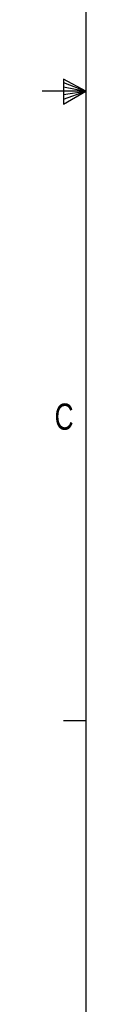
# Model space of a CAD drawing. Header units: inches. Extents: x 0.3 to 33.8, y 0.2 to 21.7.
# Tile 2 of 72: x 0.28 to 0.523, y 5.834 to 11.307. Entities that reach past the tile are written whole.
import ezdxf

# ---------------------------------------------------------------- set-up
doc = ezdxf.new("R2010")
doc.units = ezdxf.units.IN
doc.header["$MEASUREMENT"] = 0
doc.layers.add('BORDERS', color=7, linetype='Continuous')
doc.styles.add('SLDTEXTSTYLE0', font='TXT', dxfattribs={"width": 0.75})

msp = doc.modelspace()

# ---------------------------------------------------------------- linework, layer by layer
at = {"layer": 'BORDERS', "lineweight": 25}
msp.add_line((0.52288, 21.4106), (0.52288, 0.4106), dxfattribs=at)
at = {"layer": 'BORDERS'}
for p, q in [((0.39889, 10.97614), (0.39889, 10.83733)), ((0.52288, 10.9106), (0.39889, 10.97614)), ((0.39889, 10.95768), (0.52288, 10.9106)), ((0.52288, 10.9106), (0.27984, 10.9106)), ((0.39889, 10.93372), (0.52288, 10.9106)), ((0.39889, 10.83733), (0.52288, 10.9106)), ((0.39889, 10.86464), (0.52288, 10.9106)), ((0.39889, 10.89135), (0.52288, 10.9106)), ((0.52288, 7.4106), (0.39788, 7.4106))]:
    msp.add_line(p, q, dxfattribs=at)

# ---------------------------------------------------------------- texts
at = {"layer": 'BORDERS', "color": 7, "insert": (0.34916, 9.17344), "char_height": 0.14583, "attachment_point": 1, "style": 'SLDTEXTSTYLE0'}
msp.add_mtext('C', dxfattribs=at)

doc.saveas('drawing.dxf')
